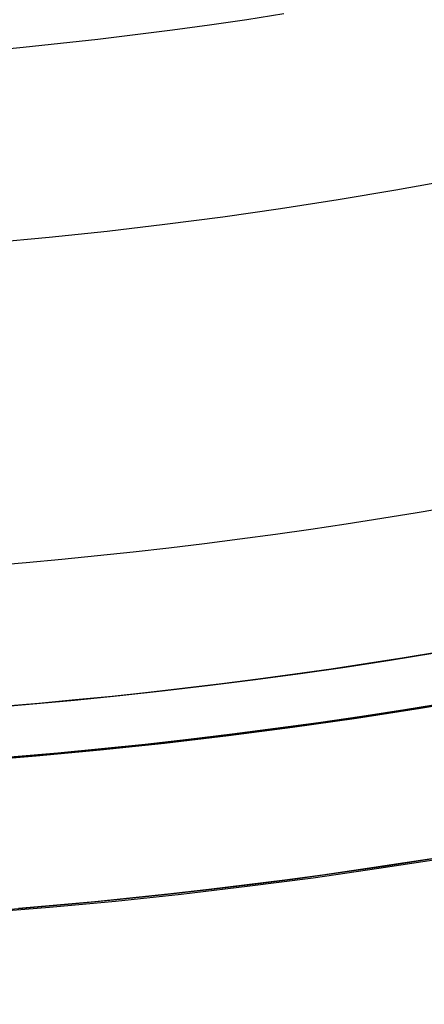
# Model space of a CAD drawing. Extents: x 16119 to 17321, y -6854 to -5812.
# Tile 13 of 68: x 16724 to 16728, y -6526 to -6516. Entities that reach past the tile are written whole.
import ezdxf

# ---------------------------------------------------------------- set-up
doc = ezdxf.new("R2010")
doc.units = 0
doc.layers.get('0').update_dxf_attribs({"linetype": 'CONTINUOUS'})
doc.layers.add('BLANCO_METALICO', color=7, linetype='CONTINUOUS')
doc.layers.add('COLOR', color=7, linetype='CONTINUOUS')

msp = doc.modelspace()

# ---------------------------------------------------------------- linework, layer by layer
at = {"extrusion": (0.1124755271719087, 0.1948133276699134, 0.9743700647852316)}
msp.add_lwpolyline([(-17751.20030889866, -2732.071003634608), (-17751.71085849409, -2731.762035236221), (-17752.21940430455, -2731.448370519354), (-17752.72588590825, -2731.130028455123), (-17753.23024307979, -2730.807029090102), (-17753.73241581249, -2730.479393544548), (-17754.23234434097, -2730.147144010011), (-17754.72996916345, -2729.810303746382), (-17755.22523106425, -2729.468897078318), (-17755.71807113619, -2729.122949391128), (-17756.20843080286, -2728.772487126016), (-17756.69625184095, -2728.417537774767), (-17757.18147640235, -2728.058129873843), (-17757.66404703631, -2727.694292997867), (-17758.14390671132, -2727.326057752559), (-17758.62099883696, -2726.953455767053), (-17759.09526728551, -2726.576519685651), (-17759.56665641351, -2726.195283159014), (-17760.03511108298, -2725.80978083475), (-17760.50057668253, -2725.420048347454), (-17760.96299914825, -2725.026122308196), (-17761.42232498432, -2724.62804029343), (-17761.87850128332, -2724.225840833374), (-17762.33147574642, -2723.81956339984), (-17762.78119670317, -2723.409248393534), (-17763.22761313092, -2722.994937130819), (-17763.6706746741, -2722.57667182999), (-17764.11033166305, -2722.154495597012), (-17764.54653513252, -2721.728452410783), (-17764.97923683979, -2721.298587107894), (-17765.40838928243, -2720.864945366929), (-17765.83394571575, -2720.427573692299), (-17766.25586016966, -2719.986519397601), (-17766.6740874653, -2719.541830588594), (-17767.08858323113, -2719.09355614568), (-17767.49930391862, -2718.641745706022), (-17767.90620681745, -2718.186449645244), (-17768.30925007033, -2717.727719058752), (-17768.70839268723, -2717.26560574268), (-17769.10359455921, -2716.800162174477), (-17769.49481647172, -2716.331441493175), (-17769.8820201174, -2715.859497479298), (-17770.26516810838, -2715.384384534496), (-17770.64422398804, -2714.906157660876), (-17771.01915224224, -2714.424872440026), (-17771.38991831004, -2713.940585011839), (-17771.75648859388, -2713.453352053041), (-17772.11883046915, -2712.963230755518), (-17772.47691229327, -2712.470278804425), (-17772.83070341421, -2711.974554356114), (-17773.18017417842, -2711.476116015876), (-17773.52529593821, -2710.975022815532), (-17773.86604105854, -2710.471334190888), (-17774.20238292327, -2709.965109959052), (-17774.53429594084, -2709.456410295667), (-17774.86175554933, -2708.945295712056), (-17775.18473822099, -2708.43182703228), (-17775.50322146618, -2707.916065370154), (-17775.81718383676, -2707.398072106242), (-17776.1266049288, -2706.877908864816), (-17776.43146538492, -2706.355637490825), (-17776.73174689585, -2705.83132002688), (-17777.02743220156, -2705.305018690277), (-17777.31850509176, -2704.776795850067), (-17777.60495040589, -2704.246714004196), (-17777.8867540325, -2703.714835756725), (-17778.16390290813, -2703.181223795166), (-17778.43638501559, -2702.645940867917), (-17778.70418938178, -2702.109049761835), (-17778.96730607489, -2701.57061327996), (-17779.22572620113, -2701.030694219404), (-17779.47944190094, -2700.489355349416), (-17779.72844634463, -2699.946659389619), (-17779.97273372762, -2699.402668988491), (-17780.21229926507, -2698.857446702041), (-17780.44713918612, -2698.311054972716), (-17780.67725072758, -2697.763556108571), (-17780.90263212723, -2697.21501226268), (-17781.12328261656, -2696.665485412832), (-17781.33920241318, -2696.115037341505), (-17781.55039271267, -2695.563729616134), (-17781.75685568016, -2695.011623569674), (-17781.95859444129, -2694.458780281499), (-17782.15561307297, -2693.905260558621), (-17782.34791659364, -2693.351124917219), (-17782.53551095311, -2692.796433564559), (-17782.7184030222, -2692.241246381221), (-17782.89660058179, -2691.685622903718), (-17783.07011231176, -2691.129622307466), (-17783.23894777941, -2690.573303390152), (-17783.40311742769, -2690.016724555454), (-17783.56263256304, -2689.459943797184), (-17783.71750534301, -2688.903018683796), (-17783.86774876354, -2688.346006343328), (-17784.01337664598, -2687.788963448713), (-17784.15440362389, -2687.231946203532), (-17784.29084512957, -2686.675010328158), (-17784.4227173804, -2686.118211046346), (-17784.55003736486, -2685.561603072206), (-17784.67282282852, -2685.005240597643), (-17784.79109225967, -2684.449177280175), (-17784.90486487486, -2683.893466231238), (-17785.0141606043, -2683.338160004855), (-17785.119000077, -2682.783310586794), (-17785.21940460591, -2682.228969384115), (-17785.31539617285, -2681.675187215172), (-17785.40699741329, -2681.122014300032), (-17785.49423160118, -2680.569500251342), (-17785.57712263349, -2680.017694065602), (-17785.65569501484, -2679.466644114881), (-17785.72997384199, -2678.916398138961), (-17785.79998478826, -2678.367003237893), (-17785.86575408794, -2677.81850586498), (-17785.9273085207, -2677.270951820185), (-17785.9846753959, -2676.724386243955), (-17786.03788253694, -2676.178853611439), (-17786.08695826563, -2675.634397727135), (-17786.13193138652, -2675.091061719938), (-17786.17283117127, -2674.54888803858), (-17786.20968734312, -2674.007918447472), (-17786.24253006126, -2673.468194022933), (-17786.2713899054, -2672.929755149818), (-17786.2962978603, -2672.392641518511), (-17786.31728530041, -2671.856892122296), (-17786.3343839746, -2671.322545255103), (-17786.34762599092, -2670.789638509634), (-17786.35704380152, -2670.258208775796), (-17786.36267018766, -2669.728292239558), (-17786.36453824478, -2669.199924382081), (-17786.36273902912, -2668.681383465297), (-17786.35732037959, -2668.161350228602), (-17786.3482510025, -2667.639858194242), (-17786.33549989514, -2667.116941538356), (-17786.31903635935, -2666.592635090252), (-17786.29883001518, -2666.066974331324), (-17786.27485081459, -2665.539995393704), (-17786.24706905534, -2665.011735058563), (-17786.2154553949, -2664.482230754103), (-17786.1799808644, -2663.95152055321), (-17786.14061688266, -2663.419643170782), (-17786.09733527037, -2662.886637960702), (-17786.05010826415, -2662.352544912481), (-17785.9989085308, -2661.817404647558), (-17785.94370918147, -2661.281258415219), (-17785.88448378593, -2660.744148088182), (-17785.82120638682, -2660.206116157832), (-17785.75385151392, -2659.667205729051), (-17785.68239419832, -2659.127460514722), (-17785.60680998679, -2658.586924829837), (-17785.52707495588, -2658.045643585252), (-17785.44316572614, -2657.503662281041), (-17785.35505947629, -2656.961026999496), (-17785.2627339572, -2656.417784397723), (-17785.16616750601, -2655.87398169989), (-17785.06533906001, -2655.329666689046), (-17784.96022817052, -2654.784887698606), (-17784.85081501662, -2654.239693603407), (-17784.73708041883, -2653.694133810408), (-17784.61900585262, -2653.148258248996), (-17784.49657346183, -2652.6021173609), (-17784.3697660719, -2652.055762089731), (-17784.23856720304, -2651.509243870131), (-17784.10296108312, -2650.96261461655), (-17783.96293266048, -2650.415926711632), (-17783.81846761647, -2649.869232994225), (-17783.66955237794, -2649.322586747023), (-17783.51617412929, -2648.776041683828), (-17783.35832082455, -2648.229651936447), (-17783.19598119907, -2647.683472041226), (-17783.02914478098, -2647.137556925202), (-17782.85780190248, -2646.591961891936), (-17782.68194371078, -2646.04674260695), (-17782.50156217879, -2645.501955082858), (-17782.31665011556, -2644.95765566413), (-17782.12720117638, -2644.413901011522), (-17781.93320987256, -2643.870748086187), (-17781.73467158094, -2643.328254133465), (-17781.53158255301, -2642.786476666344), (-17781.32393992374, -2642.245473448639), (-17781.11174172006, -2641.705302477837), (-17780.89498686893, -2641.166021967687), (-17780.67367520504, -2640.627690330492), (-17780.44780747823, -2640.090366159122), (-17780.21738536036, -2639.55410820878), (-17779.98241145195, -2639.018975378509), (-17779.74288928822, -2638.485026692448), (-17779.49882334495, -2637.952321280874), (-17779.25021904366, -2637.420918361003), (-17778.99708275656, -2636.890877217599), (-17778.73942181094, -2636.36225718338), (-17778.47724449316, -2635.835117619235), (-17778.21056005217, -2635.309517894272), (-17777.93937870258, -2634.785517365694), (-17777.66371162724, -2634.26317535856), (-17777.38357097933, -2633.742551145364), (-17777.09896988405, -2633.223703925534), (-17776.80992243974, -2632.7066928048), (-17776.5164437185, -2632.191576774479), (-17776.21854976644, -2631.678414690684), (-17775.91625760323, -2631.167265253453), (-17775.60958522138, -2630.658186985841), (-17775.29855158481, -2630.151238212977), (-17774.98317662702, -2629.646477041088), (-17774.66348124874, -2629.143961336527), (-17774.33948731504, -2628.643748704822), (-17774.01121765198, -2628.145896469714), (-17773.67869604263, -2627.650461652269), (-17773.34194722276, -2627.157500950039), (-17773.00099687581, -2626.667070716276), (-17772.65587162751, -2626.179226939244), (-17772.30659903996, -2625.694025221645), (-17771.95320760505, -2625.211520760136), (-17771.59572673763, -2624.731768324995), (-17771.23418676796, -2624.254822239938), (-17770.86861893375, -2623.780736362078), (-17770.49905537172, -2623.309564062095), (-17770.12552910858, -2622.841358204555), (-17769.74807405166, -2622.376171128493), (-17769.36672497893, -2621.914054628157), (-17768.98151752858, -2621.455059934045), (-17768.59248818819, -2620.999237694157), (-17768.19967428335, -2620.546637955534), (-17767.80311396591, -2620.097310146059), (-17767.40284620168, -2619.651303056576), (-17766.99891075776, -2619.208664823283), (-17766.59134818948, -2618.769442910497), (-17766.18019982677, -2618.333684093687), (-17765.7655077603, -2617.90143444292), (-17765.34731482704, -2617.472739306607), (-17764.9256645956, -2617.047643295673), (-17764.50060135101, -2616.62619026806), (-17764.07217007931, -2616.208423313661), (-17763.64041645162, -2615.794384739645), (-17763.20538680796, -2615.384116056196), (-17762.7671281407, -2614.977657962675), (-17762.3256880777, -2614.575050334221), (-17761.88111486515, -2614.176332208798), (-17761.43345735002, -2613.781541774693), (-17760.98276496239, -2613.390716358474), (-17760.52908769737, -2613.003892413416), (-17760.07247609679, -2612.6211055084), (-17759.61298123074, -2612.242390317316), (-17759.15065467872, -2611.867780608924), (-17758.68554851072, -2611.497309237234), (-17758.21771526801, -2611.131008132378), (-17757.74720794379, -2610.768908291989), (-17757.27407996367, -2610.411039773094), (-17756.79838516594, -2610.05743168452), (-17756.32017778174, -2609.708112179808), (-17755.83951241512, -2609.363108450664), (-17755.35644402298, -2609.022446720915), (-17754.87102789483, -2608.686152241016), (-17754.38331963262, -2608.354249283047), (-17753.89337513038, -2608.026761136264), (-17753.40125055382, -2607.703710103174), (-17752.90700231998, -2607.385117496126), (-17752.41068707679, -2607.071003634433)], dxfattribs=at)
at = {"extrusion": (0.1124755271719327, 0.1948133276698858, 0.9743700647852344)}
msp.add_lwpolyline([(-17750.28945111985, -2607.071003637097), (-17750.81052073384, -2607.37579482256), (-17751.32964040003, -2607.685445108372), (-17751.84674684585, -2607.999936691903), (-17752.36177696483, -2608.319250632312), (-17752.87466784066, -2608.643366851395), (-17753.38535677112, -2608.972264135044), (-17753.89378129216, -2609.305920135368), (-17754.39987920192, -2609.644311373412), (-17754.90358858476, -2609.987413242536), (-17755.40484783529, -2610.335200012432), (-17755.90359568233, -2610.687644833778), (-17756.39977121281, -2611.044719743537), (-17756.89331389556, -2611.406395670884), (-17757.38416360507, -2611.77264244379), (-17757.87226064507, -2612.143428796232), (-17758.35754577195, -2612.518722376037), (-17758.83996021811, -2612.898489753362), (-17759.31944571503, -2613.282696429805), (-17759.79594451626, -2613.671306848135), (-17760.26939942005, -2614.06428440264), (-17760.73975379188, -2614.461591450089), (-17761.20695158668, -2614.863189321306), (-17761.67093737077, -2615.269038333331), (-17762.13165634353, -2615.679097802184), (-17762.5890543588, -2616.093326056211), (-17763.04307794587, -2616.511680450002), (-17763.49367433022, -2616.934117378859), (-17763.94079145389, -2617.360592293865), (-17764.38437799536, -2617.791059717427), (-17764.82438338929, -2618.225473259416), (-17765.26075784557, -2618.663785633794), (-17765.69345236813, -2619.105948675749), (-17766.12241877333, -2619.551913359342), (-17766.54760970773, -2620.001629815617), (-17766.96897866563, -2620.455047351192), (-17767.38648000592, -2620.912114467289), (-17767.80006896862, -2621.372778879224), (-17768.20970169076, -2621.836987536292), (-17768.61533522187, -2622.304686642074), (-17769.01692753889, -2622.775821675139), (-17769.41443756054, -2623.250337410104), (-17769.8078251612, -2623.728177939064), (-17770.19705118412, -2624.209286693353), (-17770.58207745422, -2624.693606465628), (-17770.96286679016, -2625.181079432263), (-17771.33938301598, -2625.671647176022), (-17771.71159097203, -2626.165250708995), (-17772.07945652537, -2626.661830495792), (-17772.44294657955, -2627.161326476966), (-17772.80202908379, -2627.663678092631), (-17773.15667304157, -2628.168824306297), (-17773.50684851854, -2628.676703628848), (-17773.85252664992, -2629.187254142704), (-17774.19367964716, -2629.700413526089), (-17774.53028080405, -2630.21611907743), (-17774.86230450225, -2630.734307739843), (-17775.18972621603, -2631.254916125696), (-17775.51252251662, -2631.777880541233), (-17775.83067107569, -2632.303137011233), (-17776.14415066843, -2632.830621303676), (-17776.45294117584, -2633.360268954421), (-17776.7570235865, -2633.892015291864), (-17777.0563799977, -2634.425795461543), (-17777.35099361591, -2634.961544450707), (-17777.64084875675, -2635.499197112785), (-17777.92593084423, -2636.038688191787), (-17778.20622640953, -2636.579952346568), (-17778.48172308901, -2637.122924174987), (-17778.75240962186, -2637.667538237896), (-17779.01827584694, -2638.213729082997), (-17779.27931269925, -2638.76143126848), (-17779.53551220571, -2639.3105793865), (-17779.78686748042, -2639.861108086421), (-17780.03337271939, -2640.412952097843), (-17780.27502319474, -2640.966046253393), (-17780.51181524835, -2641.520325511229), (-17780.74374628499, -2642.075724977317), (-17780.97081476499, -2642.632179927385), (-17781.19302019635, -2643.189625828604), (-17781.41036312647, -2643.747998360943), (-17781.62284513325, -2644.307233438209), (-17781.8304688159, -2644.867267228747), (-17782.03323778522, -2645.4280361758), (-17782.23115665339, -2645.989477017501), (-17782.4242310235, -2646.551526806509), (-17782.61246747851, -2647.114122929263), (-17782.7958735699, -2647.677203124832), (-17782.97445780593, -2648.240705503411), (-17783.1482296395, -2648.80456856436), (-17783.31719945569, -2649.368731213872), (-17783.48137855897, -2649.933132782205), (-17783.64077916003, -2650.497713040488), (-17783.79541436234, -2651.062412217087), (-17783.94529814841, -2651.627171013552), (-17784.09044536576, -2652.191930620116), (-17784.23087171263, -2652.756632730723), (-17784.36659372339, -2653.321219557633), (-17784.49762875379, -2653.885633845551), (-17784.62399496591, -2654.449818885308), (-17784.74571131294, -2655.013718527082), (-17784.86279752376, -2655.577277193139), (-17784.97527408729, -2656.140439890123), (-17785.08316223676, -2656.703152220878), (-17785.18648393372, -2657.265360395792), (-17785.28526185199, -2657.827011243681), (-17785.37951936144, -2658.388052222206), (-17785.46928051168, -2658.948431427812), (-17785.55457001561, -2659.508097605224), (-17785.63541323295, -2660.067000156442), (-17785.71183615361, -2660.625089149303), (-17785.78386538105, -2661.182315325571), (-17785.8515281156, -2661.738630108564), (-17785.91485213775, -2662.293985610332), (-17785.9738657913, -2662.848334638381), (-17786.0285979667, -2663.40163070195), (-17786.07907808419, -2663.953828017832), (-17786.12533607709, -2664.504881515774), (-17786.16740237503, -2665.054746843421), (-17786.20530788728, -2665.60338037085), (-17786.23908398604, -2666.150739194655), (-17786.26876248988, -2666.696781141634), (-17786.29437564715, -2667.241464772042), (-17786.31595611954, -2667.784749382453), (-17786.3335369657, -2668.326595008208), (-17786.34715162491, -2668.866962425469), (-17786.35683390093, -2669.405813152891), (-17786.36261794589, -2669.943109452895), (-17786.36453824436, -2670.478814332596), (-17786.36278657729, -2670.990457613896), (-17786.35751139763, -2671.503554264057), (-17786.34868263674, -2672.01807209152), (-17786.33627050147, -2672.533978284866), (-17786.32024548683, -2673.051239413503), (-17786.30057838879, -2673.569821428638), (-17786.27724031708, -2674.089689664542), (-17786.25020270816, -2674.610808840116), (-17786.21943733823, -2675.133143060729), (-17786.18491633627, -2675.656655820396), (-17786.14661219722, -2676.181310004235), (-17786.10449779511, -2676.707067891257), (-17786.05854639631, -2677.233891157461), (-17786.00873167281, -2677.761740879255), (-17785.95502771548, -2678.2905775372), (-17785.89740904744, -2678.820361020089), (-17785.83585063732, -2679.351050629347), (-17785.77032791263, -2679.882605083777), (-17785.7008167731, -2680.414982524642), (-17785.627293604, -2680.94814052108), (-17785.54973528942, -2681.482036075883), (-17785.46811922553, -2682.016625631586), (-17785.38242333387, -2682.55186507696), (-17785.29262607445, -2683.087709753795), (-17785.19870645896, -2683.624114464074), (-17785.10064406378, -2684.16103347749), (-17784.99841904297, -2684.698420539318), (-17784.89201214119, -2685.236228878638), (-17784.78140470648, -2685.774411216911), (-17784.66657870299, -2686.312919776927), (-17784.54751672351, -2686.851706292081), (-17784.424202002, -2687.390722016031), (-17784.29661842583, -2687.929917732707), (-17784.16475054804, -2688.46924376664), (-17784.02858359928, -2689.008649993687), (-17783.88810349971, -2689.548085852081), (-17783.7432968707, -2690.087500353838), (-17783.59415104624, -2690.626842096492), (-17783.44065408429, -2691.166059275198), (-17783.28279477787, -2691.705099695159), (-17783.12056266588, -2692.243910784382), (-17782.95394804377, -2692.782439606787), (-17782.78294197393, -2693.320632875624), (-17782.60753629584, -2693.858436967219), (-17782.42772363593, -2694.395797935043), (-17782.24349741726, -2694.932661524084), (-17782.05485186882, -2695.468973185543), (-17781.86178203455, -2696.004678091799), (-17781.66428378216, -2696.539721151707), (-17781.46235381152, -2697.074047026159), (-17781.25598966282, -2697.607600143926), (-17781.04518972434, -2698.140324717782), (-17780.82995323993, -2698.672164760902), (-17780.61028031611, -2699.203064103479), (-17780.38617192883, -2699.732966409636), (-17780.15762992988, -2700.261815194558), (-17779.92465705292, -2700.789553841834), (-17779.68725691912, -2701.316125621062), (-17779.44543404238, -2701.841473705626), (-17779.19919383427, -2702.365541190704), (-17778.94854260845, -2702.888271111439), (-17778.69348758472, -2703.409606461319), (-17778.43403689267, -2703.929490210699), (-17778.17019957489, -2704.447865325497), (-17777.90198558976, -2704.964674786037), (-17777.62940581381, -2705.479861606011), (-17777.35247204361, -2705.993368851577), (-17777.07119699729, -2706.505139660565), (-17776.78559431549, -2707.015117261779), (-17776.49567856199, -2707.523244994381), (-17776.20146522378, -2708.029466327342), (-17775.90297071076, -2708.533724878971), (-17775.60021235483, -2709.035964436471), (-17775.29320840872, -2709.536128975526), (-17774.98197804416, -2710.034162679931), (-17774.6665413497, -2710.530009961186), (-17774.34691932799, -2711.023615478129), (-17774.02313389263, -2711.514924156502), (-17773.69520786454, -2712.003881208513), (-17773.3631649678, -2712.490432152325), (-17773.02702982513, -2712.974522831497), (-17772.68682795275, -2713.456099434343), (-17772.34258575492, -2713.935108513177), (-17771.9943305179, -2714.411497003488), (-17771.64209040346, -2714.885212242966), (-17771.28589444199, -2715.356201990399), (-17770.92577252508, -2715.824414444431), (-17770.56175539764, -2716.289798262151), (-17770.19387464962, -2716.752302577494), (-17769.82216270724, -2717.211877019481), (-17769.44665282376, -2717.668471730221), (-17769.06737906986, -2718.122037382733), (-17768.68437632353, -2718.572525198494), (-17768.29768025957, -2719.019886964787), (-17767.90732733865, -2719.46407505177), (-17767.51335479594, -2719.905042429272), (-17767.11580062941, -2720.342742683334), (-17766.71470358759, -2720.777130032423), (-17766.31010315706, -2721.208159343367), (-17765.90203954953, -2721.635786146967), (-17765.49055368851, -2722.059966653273), (-17765.0756871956, -2722.480657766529), (-17764.65748237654, -2722.897817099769), (-17764.23598220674, -2723.311402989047), (-17763.81123031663, -2723.721374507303), (-17763.3832709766, -2724.127691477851), (-17762.95214908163, -2724.530314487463), (-17762.51791013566, -2724.929204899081), (-17762.08060023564, -2725.324324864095), (-17761.64026605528, -2725.715637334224), (-17761.19695482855, -2726.103106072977), (-17760.75071433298, -2726.486695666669), (-17760.30159287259, -2726.866371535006), (-17759.84963926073, -2727.242099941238), (-17759.39490280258, -2727.613848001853), (-17758.93743327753, -2727.981583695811), (-17758.47728092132, -2728.34527587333), (-17758.01449640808, -2728.704894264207), (-17757.54913083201, -2729.060409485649), (-17757.08123568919, -2729.411793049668), (-17756.610862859, -2729.759017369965), (-17756.13806458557, -2730.102055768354), (-17755.66289345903, -2730.4408824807), (-17755.18540239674, -2730.775472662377), (-17754.70564462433, -2731.105802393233), (-17754.22367365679, -2731.431848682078), (-17753.73954327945, -2731.75358947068), (-17753.25330752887, -2732.071003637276)], dxfattribs=at)
at = {"extrusion": (0.112475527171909, 0.1948133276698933, 0.9743700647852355)}
msp.add_lwpolyline([(-17756.65049703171, -2607.07100363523), (-17757.12591185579, -2607.406121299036), (-17757.59907532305, -2607.745312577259), (-17758.06993828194, -2608.088554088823), (-17758.53845187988, -2608.435821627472), (-17759.00456757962, -2608.787090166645), (-17759.46823717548, -2609.142333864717), (-17759.92941280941, -2609.501526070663), (-17760.38804698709, -2609.864639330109), (-17760.84409259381, -2610.231645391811), (-17761.29750291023, -2610.602515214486), (-17761.74823162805, -2610.97721897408), (-17762.19623286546, -2611.355726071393), (-17762.64146118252, -2611.738005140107), (-17763.08387159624, -2612.124024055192), (-17763.52341959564, -2612.513749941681), (-17763.96006115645, -2612.907149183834), (-17764.39375275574, -2613.304187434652), (-17764.82445138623, -2613.704829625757), (-17765.25211457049, -2614.109039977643), (-17765.67670037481, -2614.516782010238), (-17766.09816742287, -2614.92801855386), (-17766.51647490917, -2615.342711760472), (-17766.93158261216, -2615.760823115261), (-17767.34345090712, -2616.182313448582), (-17767.75204077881, -2616.60714294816), (-17768.15731383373, -2617.035271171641), (-17768.55923231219, -2617.46665705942), (-17768.95775909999, -2617.90125894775), (-17769.35285773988, -2618.339034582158), (-17769.7444924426, -2618.779941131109), (-17770.13262809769, -2619.223935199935), (-17770.51723028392, -2619.670972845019), (-17770.89826527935, -2620.121009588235), (-17771.27570007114, -2620.574000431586), (-17771.64950236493, -2621.029899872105), (-17772.01964059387, -2621.48866191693), (-17772.38608392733, -2621.950240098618), (-17772.74880227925, -2622.414587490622), (-17773.10776631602, -2622.881656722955), (-17773.46294746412, -2623.351399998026), (-17773.81431791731, -2623.82376910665), (-17774.16185064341, -2624.298715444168), (-17774.5055193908, -2624.776190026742), (-17774.84529869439, -2625.256143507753), (-17775.18116388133, -2625.738526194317), (-17775.51309107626, -2626.223288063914), (-17775.84105720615, -2626.710378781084), (-17776.16504000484, -2627.199747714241), (-17776.48501801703, -2627.691343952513), (-17776.80097060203, -2628.185116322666), (-17777.11287793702, -2628.681013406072), (-17777.42072101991, -2629.178983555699), (-17777.72448167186, -2629.678974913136), (-17778.02414253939, -2630.180935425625), (-17778.31968709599, -2630.684812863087), (-17778.61109964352, -2631.190554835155), (-17778.89836531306, -2631.698108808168), (-17779.18147006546, -2632.207422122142), (-17779.46040069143, -2632.718442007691), (-17779.73514481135, -2633.23111560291), (-17780.00569087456, -2633.745389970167), (-17780.27202815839, -2634.261212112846), (-17780.53414676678, -2634.778528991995), (-17780.79203762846, -2635.297287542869), (-17781.04569249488, -2635.817434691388), (-17781.29510393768, -2636.338917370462), (-17781.54026534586, -2636.861682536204), (-17781.78117092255, -2637.385677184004), (-17782.01781568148, -2637.91084836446), (-17782.25019544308, -2638.437143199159), (-17782.47830683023, -2638.964508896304), (-17782.70214726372, -2639.492892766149), (-17782.92171495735, -2640.022242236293), (-17783.13700891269, -2640.552504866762), (-17783.34802891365, -2641.083628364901), (-17783.55477552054, -2641.615560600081), (-17783.75725006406, -2642.148249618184), (-17783.95545463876, -2642.681643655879), (-17784.14939209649, -2643.215691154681), (-17784.33906603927, -2643.750340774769), (-17784.52448081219, -2644.285541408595), (-17784.70564149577, -2644.821242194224), (-17784.88255389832, -2645.35739252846), (-17785.05522454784, -2645.893942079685), (-17785.22366068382, -2646.430840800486), (-17785.38787024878, -2646.968038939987), (-17785.54786187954, -2647.505487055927), (-17785.70364489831, -2648.04313602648), (-17785.85522930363, -2648.580937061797), (-17786.00262576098, -2649.118841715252), (-17786.14584559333, -2649.656801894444), (-17786.28490077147, -2650.19476987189), (-17786.4198039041, -2650.732698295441), (-17786.55056822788, -2651.270540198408), (-17786.6772075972, -2651.808249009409), (-17786.7997364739, -2652.345778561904), (-17786.91816991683, -2652.883083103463), (-17787.03252357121, -2653.420117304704), (-17787.14281365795, -2653.956836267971), (-17787.24905696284, -2654.493195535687), (-17787.3512708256, -2655.02915109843), (-17787.44947312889, -2655.564659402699), (-17787.54368228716, -2656.099677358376), (-17787.63391723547, -2656.634162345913), (-17787.72019741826, -2657.168072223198), (-17787.80254277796, -2657.701365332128), (-17787.88097374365, -2658.234000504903), (-17787.95551121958, -2658.765937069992), (-17788.02617657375, -2659.29713485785), (-17788.09299162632, -2659.827554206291), (-17788.15597863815, -2660.357155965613), (-17788.21516029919, -2660.88590150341), (-17788.27055971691, -2661.413752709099), (-17788.32220040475, -2661.940671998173), (-17788.3701062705, -2662.466622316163), (-17788.41430160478, -2662.991567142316), (-17788.45481106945, -2663.515470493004), (-17788.4916596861, -2664.038296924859), (-17788.52487282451, -2664.560011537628), (-17788.55447619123, -2665.08057997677), (-17788.58049581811, -2665.599968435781), (-17788.60295805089, -2666.118143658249), (-17788.62188953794, -2666.635072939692), (-17788.63731721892, -2667.150724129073), (-17788.64926831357, -2667.665065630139), (-17788.65777031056, -2668.178066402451), (-17788.66285095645, -2668.689695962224), (-17788.66453824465, -2669.199924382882), (-17788.66279076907, -2669.719173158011), (-17788.65752855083, -2670.239872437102), (-17788.64872209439, -2670.761990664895), (-17788.63634216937, -2671.285495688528), (-17788.6203598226, -2671.810354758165), (-17788.60074639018, -2672.336534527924), (-17788.57747350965, -2672.864001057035), (-17788.55051313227, -2673.392719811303), (-17788.51983753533, -2673.922655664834), (-17788.48541933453, -2674.453772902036), (-17788.4472314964, -2674.986035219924), (-17788.40524735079, -2675.519405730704), (-17788.35944060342, -2676.053846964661), (-17788.30978534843, -2676.589320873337), (-17788.25625608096, -2677.125788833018), (-17788.1988277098, -2677.663211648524), (-17788.13747556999, -2678.201549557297), (-17788.07217543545, -2678.740762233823), (-17788.00290353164, -2679.280808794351), (-17787.92963654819, -2679.821647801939), (-17787.85235165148, -2680.363237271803), (-17787.77102649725, -2680.905534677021), (-17787.68563924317, -2681.448496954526), (-17787.59616856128, -2681.992080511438), (-17787.50259365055, -2682.536241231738), (-17787.40489424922, -2683.080934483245), (-17787.30305064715, -2683.626115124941), (-17787.19704369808, -2684.171737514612), (-17787.08685483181, -2684.717755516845), (-17786.97246606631, -2685.264122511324), (-17786.85386001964, -2685.810791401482), (-17786.73101992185, -2686.357714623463), (-17786.60392962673, -2686.904844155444), (-17786.47257362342, -2687.452131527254), (-17786.33693704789, -2687.999527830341), (-17786.19700569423, -2688.546983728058), (-17786.05276602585, -2689.094449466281), (-17785.90420518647, -2689.641874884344), (-17785.75131101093, -2690.189209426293), (-17785.59407203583, -2690.736402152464), (-17785.43247750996, -2691.283401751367), (-17785.2665174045, -2691.830156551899), (-17785.09618242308, -2692.376614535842), (-17784.92146401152, -2692.922723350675), (-17784.74235436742, -2693.468430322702), (-17784.55884644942, -2694.013682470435), (-17784.37093398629, -2694.55842651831), (-17784.17861148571, -2695.102608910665), (-17783.98187424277, -2695.646175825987), (-17783.78071834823, -2696.189073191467), (-17783.57514069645, -2696.731246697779), (-17783.36513899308, -2697.272641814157), (-17783.15071176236, -2697.813203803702), (-17782.93185835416, -2698.352877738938), (-17782.7085789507, -2698.891608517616), (-17782.48087457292, -2699.429340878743), (-17782.2487470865, -2699.966019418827), (-17782.0121992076, -2700.501588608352), (-17781.77123450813, -2701.035992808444), (-17781.52585742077, -2701.569176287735), (-17781.27607324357, -2702.101083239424), (-17781.02188814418, -2702.631657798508), (-17780.76330916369, -2703.160844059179), (-17780.50034422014, -2703.688586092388), (-17780.23300211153, -2704.214827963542), (-17779.96129251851, -2704.739513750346), (-17779.68522600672, -2705.262587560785), (-17779.40481402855, -2705.783993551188), (-17779.12006892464, -2706.303675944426), (-17778.83100392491, -2706.821579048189), (-17778.53763314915, -2707.337647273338), (-17778.23997160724, -2707.851825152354), (-17777.93803519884, -2708.364057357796), (-17777.63184071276, -2708.874288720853), (-17777.32140582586, -2709.3824642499), (-17777.00674910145, -2709.888529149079), (-17776.68788998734, -2710.392428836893), (-17776.36484881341, -2710.894108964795), (-17776.03764678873, -2711.393515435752), (-17775.70630599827, -2711.890594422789), (-17775.37084939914, -2712.38529238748), (-17775.03130081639, -2712.877556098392), (-17774.68768493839, -2713.367332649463), (-17774.34002731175, -2713.854569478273), (-17773.98835433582, -2714.339214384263), (-17773.63269325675, -2714.82121554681), (-17773.27307216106, -2715.300521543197), (-17772.90951996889, -2715.777081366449), (-17772.5420664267, -2716.250844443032), (-17772.17074209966, -2716.721760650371), (-17771.7955783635, -2717.189780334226), (-17771.41660739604, -2717.654854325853), (-17771.03386216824, -2718.116933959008), (-17770.64737643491, -2718.575971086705), (-17770.25718472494, -2719.03191809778), (-17769.86332233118, -2719.484727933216), (-17769.46582529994, -2719.934354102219), (-17769.06473042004, -2720.380750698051), (-17768.66007521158, -2720.823872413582), (-17768.25189791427, -2721.263674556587), (-17767.84023747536, -2721.700113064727), (-17767.42513353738, -2722.133144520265), (-17767.00662642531, -2722.562726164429), (-17766.5847571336, -2722.988815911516), (-17766.15956731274, -2723.411372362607), (-17765.73109925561, -2723.830354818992), (-17765.29939588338, -2724.24572329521), (-17764.8645007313, -2724.65743853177), (-17764.42645793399, -2725.065462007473), (-17763.98531221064, -2725.469755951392), (-17763.54110884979, -2725.870283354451), (-17763.09389369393, -2726.267007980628), (-17762.64371312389, -2726.659894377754), (-17762.19061404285, -2727.048907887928), (-17761.73464386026, -2727.434014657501), (-17761.2758504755, -2727.815181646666), (-17760.81428226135, -2728.192376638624), (-17760.34998804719, -2728.565568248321), (-17759.88301710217, -2728.934725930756), (-17759.41341911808, -2729.299819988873), (-17758.94124419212, -2729.660821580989), (-17758.46654280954, -2730.017702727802), (-17757.98936582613, -2730.370436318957), (-17757.50976445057, -2730.718996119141), (-17757.02779022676, -2731.063356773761), (-17756.54349501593, -2731.403493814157), (-17756.0569309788, -2731.739383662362), (-17755.56815055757, -2732.071003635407)], dxfattribs=at)
at = {"extrusion": (0.1124755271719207, 0.1948133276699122, 0.9743700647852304)}
msp.add_lwpolyline([(-17757.40811450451, -2732.071003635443), (-17757.87404524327, -2731.733680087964), (-17758.33770464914, -2731.3924203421), (-17758.79904584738, -2731.047248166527), (-17759.25802227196, -2730.698188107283), (-17759.71458768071, -2730.345265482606), (-17760.1686961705, -2729.988506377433), (-17760.62030219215, -2729.627937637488), (-17761.06936056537, -2729.263586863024), (-17761.51582649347, -2728.895482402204), (-17761.95965557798, -2728.52365334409), (-17762.40080383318, -2728.148129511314), (-17762.83922770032, -2727.76894145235), (-17763.27488406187, -2727.386120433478), (-17763.70773025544, -2726.999698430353), (-17764.1377240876, -2726.609708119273), (-17764.56482384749, -2726.216182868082), (-17764.9889883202, -2725.819156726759), (-17765.4101768, -2725.41866441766), (-17765.82834910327, -2725.014741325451), (-17766.2434655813, -2724.607423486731), (-17766.65548713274, -2724.196747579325), (-17767.0643752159, -2723.7827509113), (-17767.47009186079, -2723.36547140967), (-17767.87259968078, -2722.944947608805), (-17768.27186188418, -2722.521218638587), (-17768.66784228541, -2722.09432421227), (-17769.06050531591, -2721.66430461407), (-17769.44981603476, -2721.231200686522), (-17769.83574013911, -2720.795053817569), (-17770.21824397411, -2720.355905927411), (-17770.59729454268, -2719.913799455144), (-17770.97285951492, -2719.468777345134), (-17771.34490723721, -2719.020883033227), (-17771.71340674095, -2718.570160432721), (-17772.07832775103, -2718.116653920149), (-17772.4396406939, -2717.660408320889), (-17772.79731670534, -2717.20146889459), (-17773.15132763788, -2716.739881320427), (-17773.50164606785, -2716.27569168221), (-17773.84824530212, -2715.808946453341), (-17774.19109938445, -2715.33969248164), (-17774.53018310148, -2714.867976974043), (-17774.86547198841, -2714.393847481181), (-17775.19694233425, -2713.917351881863), (-17775.52457118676, -2713.438538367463), (-17775.84833635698, -2712.957455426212), (-17776.16821642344, -2712.474151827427), (-17776.48419073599, -2711.98867660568), (-17776.79623941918, -2711.501079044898), (-17777.10434337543, -2711.011408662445), (-17777.40848428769, -2710.519715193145), (-17777.70864462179, -2710.026048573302), (-17778.00480762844, -2709.530458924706), (-17778.29695734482, -2709.032996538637), (-17778.58507859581, -2708.533711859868), (-17778.86915699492, -2708.032655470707), (-17779.14917894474, -2707.529878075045), (-17779.42513163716, -2707.025430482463), (-17779.69700305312, -2706.519363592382), (-17779.96478196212, -2706.011728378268), (-17780.22845792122, -2705.502575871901), (-17780.48802127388, -2704.991957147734), (-17780.74346314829, -2704.479923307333), (-17780.99477545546, -2703.966525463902), (-17781.24195088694, -2703.45181472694), (-17781.48498291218, -2702.935842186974), (-17781.72386577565, -2702.418658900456), (-17781.95859449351, -2701.900315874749), (-17782.18916485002, -2701.380864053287), (-17782.41557339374, -2700.860354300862), (-17782.63781743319, -2700.338837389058), (-17782.85589503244, -2699.816363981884), (-17783.06980500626, -2699.292984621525), (-17783.27954691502, -2698.768749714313), (-17783.48512105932, -2698.24370951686), (-17783.68652847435, -2697.717914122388), (-17783.88377092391, -2697.191413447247), (-17784.07685089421, -2696.664257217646), (-17784.26577158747, -2696.13649495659), (-17784.45053691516, -2695.608175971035), (-17784.63115149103, -2695.079349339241), (-17784.80762062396, -2694.550063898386), (-17784.97995031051, -2694.020368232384), (-17785.14814722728, -2693.490310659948), (-17785.312218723, -2692.959939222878), (-17785.47217281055, -2692.429301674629), (-17785.62801815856, -2691.898445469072), (-17785.77976408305, -2691.367417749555), (-17785.92742053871, -2690.836265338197), (-17786.07099811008, -2690.305034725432), (-17786.21050800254, -2689.773772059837), (-17786.34596203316, -2689.242523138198), (-17786.47737262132, -2688.711333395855), (-17786.60475277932, -2688.180247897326), (-17786.72811610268, -2687.649311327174), (-17786.84747676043, -2687.118567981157), (-17786.96284948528, -2686.588061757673), (-17787.07424956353, -2686.057836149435), (-17787.18169282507, -2685.527934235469), (-17787.28519563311, -2684.998398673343), (-17787.38477487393, -2684.469271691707), (-17787.48044794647, -2683.940595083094), (-17787.57223275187, -2683.412410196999), (-17787.66014768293, -2682.884757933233), (-17787.74421161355, -2682.357678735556), (-17787.82444388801, -2681.831212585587), (-17787.90086431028, -2681.305398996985), (-17787.9734931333, -2680.780277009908), (-17788.04235104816, -2680.255885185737), (-17788.10745917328, -2679.732261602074), (-17788.16883904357, -2679.20944384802), (-17788.22651259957, -2678.687469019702), (-17788.28050217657, -2678.166373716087), (-17788.3308304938, -2677.646194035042), (-17788.37752064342, -2677.126965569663), (-17788.4205960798, -2676.608723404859), (-17788.4600806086, -2676.09150211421), (-17788.49599837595, -2675.575335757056), (-17788.52837385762, -2675.06025787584), (-17788.55723184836, -2674.546301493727), (-17788.58259745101, -2674.033499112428), (-17788.60449606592, -2673.521882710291), (-17788.62295338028, -2673.011483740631), (-17788.63799535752, -2672.502333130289), (-17788.64964822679, -2671.994461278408), (-17788.65793847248, -2671.487898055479), (-17788.66289282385, -2670.982672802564), (-17788.66453824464, -2670.478814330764), (-17788.66274545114, -2669.952875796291), (-17788.65734650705, -2669.42544960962), (-17788.64831076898, -2668.896568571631), (-17788.63560787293, -2668.366266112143), (-17788.61920774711, -2667.834576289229), (-17788.59908062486, -2667.301533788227), (-17788.57519705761, -2666.767173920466), (-17788.54752792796, -2666.231532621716), (-17788.51604446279, -2665.694646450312), (-17788.48071824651, -2665.156552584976), (-17788.44152123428, -2664.617288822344), (-17788.39842576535, -2664.076893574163), (-17788.35140457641, -2663.535405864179), (-17788.30043081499, -2662.992865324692), (-17788.2454780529, -2662.449312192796), (-17788.18652029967, -2661.904787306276), (-17788.12353201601, -2661.35933209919), (-17788.0564881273, -2660.812988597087), (-17787.98536403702, -2660.265799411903), (-17787.91013564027, -2659.717807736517), (-17787.83077933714, -2659.169057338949), (-17787.74727204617, -2658.61959255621), (-17787.65959121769, -2658.069458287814), (-17787.56771484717, -2657.518699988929), (-17787.47162148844, -2656.967363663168), (-17787.37129026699, -2656.415495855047), (-17787.26670089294, -2655.863143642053), (-17787.15783367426, -2655.31035462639), (-17787.04466952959, -2654.757176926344), (-17786.92719000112, -2654.203659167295), (-17786.80537726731, -2653.649850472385), (-17786.67921415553, -2653.095800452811), (-17786.54868415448, -2652.541559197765), (-17786.41377142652, -2651.98717726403), (-17786.27446081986, -2651.432705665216), (-17786.13073788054, -2650.878195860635), (-17785.98258886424, -2650.323699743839), (-17785.83000074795, -2649.769269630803), (-17785.67296124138, -2649.21495824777), (-17785.51145879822, -2648.660818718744), (-17785.34548262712, -2648.106904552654), (-17785.1750227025, -2647.553269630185), (-17785.00006977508, -2646.999968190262), (-17784.82061538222, -2646.447054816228), (-17784.63665185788, -2645.894584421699), (-17784.44817234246, -2645.342612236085), (-17784.25517079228, -2644.791193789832), (-17784.05764198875, -2644.240384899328), (-17783.8555815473, -2643.69024165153), (-17783.64898592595, -2643.140820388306), (-17783.43785243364, -2642.592177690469), (-17783.2221792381, -2642.044370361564), (-17783.00196537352, -2641.497455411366), (-17782.77721074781, -2640.951490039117), (-17782.54791614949, -2640.406531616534), (-17782.31408325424, -2639.862637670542), (-17782.07571463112, -2639.3198658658), (-17781.83281374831, -2638.778273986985), (-17781.58538497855, -2638.23791992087), (-17781.33343360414, -2637.698861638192), (-17781.0769658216, -2637.161157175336), (-17780.8159887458, -2636.624864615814), (-17780.55051041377, -2636.090042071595), (-17780.28053978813, -2635.556747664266), (-17780.00608675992, -2635.025039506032), (-17779.72716215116, -2634.494975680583), (-17779.4437777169, -2633.966614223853), (-17779.15594614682, -2633.440013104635), (-17778.86368106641, -2632.915230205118), (-17778.56699703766, -2632.392323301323), (-17778.26590955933, -2631.87135004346), (-17777.9604350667, -2631.352367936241), (-17777.65059093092, -2630.835434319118), (-17777.33639545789, -2630.320606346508), (-17777.01786788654, -2629.807940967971), (-17776.69502838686, -2629.297494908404), (-17776.36789805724, -2628.789324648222), (-17776.0364989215, -2628.283486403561), (-17775.7008539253, -2627.780036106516), (-17775.36098693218, -2627.27902938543), (-17775.01692271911, -2626.780521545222), (-17774.6686869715, -2626.284567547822), (-17774.3163062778, -2625.791221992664), (-17773.95980812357, -2625.300539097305), (-17773.59922088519, -2624.812572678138), (-17773.23457382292, -2624.327376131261), (-17772.86589707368, -2623.845002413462), (-17772.49322164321, -2623.365504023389), (-17772.11657939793, -2622.888932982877), (-17771.73600305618, -2622.415340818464), (-17771.35152617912, -2621.944778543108), (-17770.96318316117, -2621.477296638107), (-17770.57100921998, -2621.012945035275), (-17770.17504038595, -2620.551773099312), (-17769.77531349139, -2620.093829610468), (-17769.37186615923, -2619.639162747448), (-17768.96473679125, -2619.187820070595), (-17768.55396455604, -2618.739848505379), (-17768.13958937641, -2618.295294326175), (-17767.72165191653, -2617.854203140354), (-17767.30019356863, -2617.416619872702), (-17766.87525643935, -2616.982588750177), (-17766.44688333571, -2616.552153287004), (-17766.01511775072, -2616.125356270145), (-17765.5800038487, -2615.702239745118), (-17765.14158645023, -2615.282845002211), (-17764.69991101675, -2614.867212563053), (-17764.25502363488, -2614.455382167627), (-17763.8069710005, -2614.047392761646), (-17763.35580040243, -2613.643282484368), (-17762.9015597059, -2613.243088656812), (-17762.44429733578, -2612.846847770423), (-17761.98406225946, -2612.454595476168), (-17761.52090396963, -2612.066366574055), (-17761.05487246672, -2611.682195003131), (-17760.58601824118, -2611.30211383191), (-17760.11439225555, -2610.92615524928), (-17759.64004592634, -2610.554350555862), (-17759.16303110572, -2610.186730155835), (-17758.68340006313, -2609.823323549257), (-17758.20120546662, -2609.464159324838), (-17757.71650036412, -2609.109265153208), (-17757.22933816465, -2608.758667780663), (-17756.73977261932, -2608.412393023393), (-17756.24785780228, -2608.070465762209), (-17755.75364809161, -2607.732909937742), (-17755.25719815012, -2607.399748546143), (-17754.75856290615, -2607.07100363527)], dxfattribs=at)
for points in [[(16726.66440193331, -6516.126576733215), (16726.29934519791, -6516.182571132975), (16725.93386649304, -6516.235568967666), (16725.56799015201, -6516.285563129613), (16725.20174050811, -6516.332546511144), (16724.83514189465, -6516.376512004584), (16724.46821864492, -6516.417452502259), (16724.10099509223, -6516.455360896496), (16723.73349556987, -6516.490230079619)], [(16723.78014884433, -6521.543882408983), (16724.13101434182, -6521.513838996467), (16724.4816655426, -6521.481351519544), (16724.83208475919, -6521.446421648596), (16725.1822543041, -6521.409051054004), (16725.53215648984, -6521.369241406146), (16725.88177362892, -6521.326994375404), (16726.23108803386, -6521.282311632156), (16726.58008201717, -6521.235194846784), (16726.92873789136, -6521.185645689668), (16727.27703796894, -6521.133665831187), (16727.62496456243, -6521.079256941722), (16727.97249998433, -6521.022420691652), (16728.31962654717, -6520.963158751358)], [(16723.89336459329, -6522.925379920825), (16724.25391779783, -6522.894506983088), (16724.61425078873, -6522.861122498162), (16724.97434539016, -6522.82522818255), (16725.33418342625, -6522.786825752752), (16725.69374672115, -6522.745916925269), (16726.053017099, -6522.702503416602), (16726.41197638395, -6522.656586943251), (16726.77060640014, -6522.608169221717), (16727.12888897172, -6522.5572519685), (16727.48680592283, -6522.503836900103), (16727.84433907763, -6522.447925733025), (16728.20147026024, -6522.389520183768)], [(16724.05598494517, -6524.909729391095), (16724.4304533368, -6524.877664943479), (16724.80469301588, -6524.842992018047), (16725.17868510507, -6524.805712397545), (16725.55241072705, -6524.765827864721), (16725.92585100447, -6524.723340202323), (16726.29898706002, -6524.678251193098), (16726.67180001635, -6524.630562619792), (16727.04427099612, -6524.580276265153), (16727.41638112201, -6524.52739391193), (16727.78811151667, -6524.471917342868), (16728.15944330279, -6524.413848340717)]]:
    msp.add_lwpolyline(points)
for centre, radius, start, end in [((16719.67974614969, -6471.509358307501, 89.37470231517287), 73.2424557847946, 210.0000000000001, 30.00000000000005), ((16719.67974613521, -6471.509358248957, 88.63012703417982), 71.44457953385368, 210.0000000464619, 29.99999995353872), ((16719.67974614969, -6471.509358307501, 89.05580518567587), 71.21139006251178, 209.9999999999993, 29.99999999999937), ((16719.67974614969, -6471.509358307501, 67.12500292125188), 53.5819397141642, 210.0000000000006, 30.00000000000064), ((16719.67974614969, -6471.509358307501, 65.62055118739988), 53.58193971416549, 210.0000000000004, 30.00000000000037), ((16719.67974614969, -6471.509358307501, 67.12500292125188), 52.0912327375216, 210.0000000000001, 30.00000000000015), ((16719.67974614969, -6471.509358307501, 77.62500292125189), 52.09123273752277, 210.0000000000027, 30.00000000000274), ((16719.67974614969, -6471.50935830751, 88.12500292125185), 70.93945536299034, 254.9999999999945, 345.0000000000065), ((16719.67974614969, -6471.509358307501, 62.12500292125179), 51.59084318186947, 268.4581903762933, 331.5418096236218), ((16719.67974614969, -6471.509358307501, 68.68735261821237), 73.24245578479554, 211.1713425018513, 311.5923049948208), ((16719.67974614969, -6471.509358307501, 67.93735261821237), 70.94245578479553, 213.8367835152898, 313.7266063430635)]:
    msp.add_arc(centre, radius, start, end)
at = {"extrusion": (0, 0, -1)}
for centre, radius, start, end in [((-16719.67974614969, -6471.509358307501, -89.37470231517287), 70.94245578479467, 149.9999999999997, 329.9999999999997), ((-16719.67974614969, -6471.509358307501, -46.50000292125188), 70.94245578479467, 149.9999999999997, 329.9999999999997), ((-16719.67974614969, -6471.509358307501, -88.12500292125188), 52.09123273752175, 149.999999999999, 329.999999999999), ((-16719.67974614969, -6471.509358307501, -62.12500292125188), 47.0345567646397, 150.0000000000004, 330.0000000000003)]:
    msp.add_arc(centre, radius, start, end, dxfattribs=at)
at = {"extrusion": (-0.1124755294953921, -0.1948132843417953, -0.9743700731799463)}
msp.add_arc((17716.14443923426, -2669.544095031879, -684.4658389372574), 56.00000007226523, 27.61352075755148, 57.60762863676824, dxfattribs=at)
at = {"extrusion": (0.1124755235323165, 0.1948134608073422, 0.9743700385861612)}
msp.add_arc((-17716.14558311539, -2669.536822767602, 683.5190357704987), 56.00000007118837, 122.3923481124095, 152.3864609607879, dxfattribs=at)
at = {"layer": 'BLANCO_METALICO', "extrusion": (0, 0, -1)}
for centre, radius, start, end in [((-16719.67948292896, -6471.509358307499, -171.6470783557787), 99.49999999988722, 180.0000000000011, 359.9999999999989), ((-16719.67948292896, -6471.509358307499, -170.8389899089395), 99.49999999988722, 180.0000000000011, 359.9999999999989), ((-16719.67948292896, -6471.509358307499, -169.280901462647), 99.49999999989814, 180.0000000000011, 359.9999999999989), ((-16719.67948292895, -6471.509358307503, -171.6470783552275), 99.09999999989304, 179.9999999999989, 1.05166918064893e-12), ((-16719.67948292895, -6471.509358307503, -170.0309014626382), 98.69999999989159, 179.9999999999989, 1.055931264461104e-12), ((-16719.67948292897, -6471.509358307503, -168.5309014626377), 98.69999999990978, 179.9999999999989, 1.05593126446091e-12), ((-16719.67948292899, -6471.509358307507, -167.2309014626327), 98.19999999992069, 179.9999999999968, 3.18392308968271e-12), ((-16719.67948292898, -6471.509358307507, -168.0309014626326), 98.19999999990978, 179.9999999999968, 3.183923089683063e-12)]:
    msp.add_arc(centre, radius, start, end, dxfattribs=at)
at = {"layer": 'BLANCO_METALICO'}
for centre, radius, start, end in [((16719.67948292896, -6471.509358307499, 170.030901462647), 99.4999999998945, 180.0000000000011, 359.9999999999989), ((16719.67948292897, -6471.509358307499, 168.5309014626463), 99.49999999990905, 180.0000000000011, 359.9999999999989), ((16719.67948292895, -6471.509358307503, 171.6470783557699), 98.69999999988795, 179.9999999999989, 1.055931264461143e-12), ((16719.67948292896, -6471.509358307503, 170.8389899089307), 98.69999999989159, 179.9999999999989, 1.055931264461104e-12)]:
    msp.add_arc(centre, radius, start, end, dxfattribs=at)
at = {"layer": 'COLOR', "extrusion": (0, 0, -1)}
for centre, radius, start, end in [((-16719.67975328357, -6471.509375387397, 10.54089386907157), 152.392098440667, 333.3815781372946, 153.3815781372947), ((-16719.67975328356, -6471.509375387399, -43.50000292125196), 72.9999999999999, 63.38157813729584, 243.3815781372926), ((-16719.67975328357, -6471.509375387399, -33.3991820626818), 73.00000000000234, 63.38157813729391, 243.3815781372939), ((-16719.67975328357, -6471.509375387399, -43.50000292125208), 75.0000000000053, 63.38157813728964, 243.381578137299), ((-16719.67975328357, -6471.509375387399, -32.97295255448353), 75.00000000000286, 63.38157813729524, 243.3815781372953), ((-16719.67975328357, -6471.509375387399, -43.50000292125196), 73.00000000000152, 63.38157813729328, 243.3815781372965), ((-16719.67975328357, -6471.509375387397, 10.54089386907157), 152.3920984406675, 153.3815781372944, 333.3815781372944), ((-16719.67975328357, -6471.509375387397, -43.50000292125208), 75.0000000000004, 243.3815781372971, 63.38157813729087), ((-16719.67975328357, -6471.509375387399, -32.97295255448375), 74.99999999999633, 243.3815781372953, 63.38157813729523), ((-16719.67975328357, -6471.509375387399, -33.39918206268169), 72.99999999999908, 243.3815781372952, 63.38157813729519), ((-16719.67975328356, -6471.509375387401, -43.50000292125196), 72.9999999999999, 243.3815781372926, 63.38157813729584), ((-16719.67975328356, -6471.509375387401, -43.50000292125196), 72.9999999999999, 243.3815781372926, 63.38157813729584), ((-16719.67975328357, -6471.509375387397, -18.68835025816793), 83.81579491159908, 153.3815781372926, 333.3815781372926), ((-16719.67975328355, -6471.509375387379, -26.2000005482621), 61.09154780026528, 153.3815781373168, 333.3815781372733), ((-16719.68785563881, -6471.505332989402, -28.2000005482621), 59.50000000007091, 153.3815781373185, 333.3815781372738), ((-16719.68785563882, -6471.50533298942, -27.2000005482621), 59.50000000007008, 153.3815781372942, 333.3815781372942), ((-16719.67975328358, -6471.509375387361, -22.44590218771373), 75.00000000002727, 243.3815781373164, 333.3815781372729)]:
    msp.add_arc(centre, radius, start, end, dxfattribs=at)
at = {"layer": 'COLOR'}
for centre, radius, start, end in [((16719.67975328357, -6471.509375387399, -35.79999945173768), 153, 26.61842186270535, 206.618421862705), ((16719.67975328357, -6471.509375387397, -11.46081713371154), 152.9999999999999, 26.61842186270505, 206.6184218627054), ((16719.67975328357, -6471.509375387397, -23.63040829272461), 153.0000000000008, 26.61842186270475, 206.6184218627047), ((16719.67975328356, -6471.509375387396, -10.90949982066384), 152.8342956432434, 26.61842186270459, 206.6184218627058), ((16719.67975328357, -6471.509375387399, -35.79999945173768), 150, 26.61842186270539, 206.618421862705), ((16719.67975328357, -6471.509375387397, -11.46081713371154), 153, 206.6184218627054, 26.61842186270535), ((16719.67975328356, -6471.509375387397, -35.79999945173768), 153, 206.6184218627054, 26.61842186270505), ((16719.67975328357, -6471.509375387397, -23.63040829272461), 153.0000000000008, 206.618421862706, 26.61842186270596), ((16719.67975328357, -6471.509375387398, -10.90949982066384), 152.8342956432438, 206.6184218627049, 26.6184218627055), ((16719.67975328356, -6471.509375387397, -35.79999945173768), 150, 206.6184218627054, 26.61842186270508), ((16719.68785563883, -6471.505332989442, 26.2000005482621), 59.50000000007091, 206.6184218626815, 26.61842186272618)]:
    msp.add_arc(centre, radius, start, end, dxfattribs=at)

doc.saveas('drawing.dxf')
